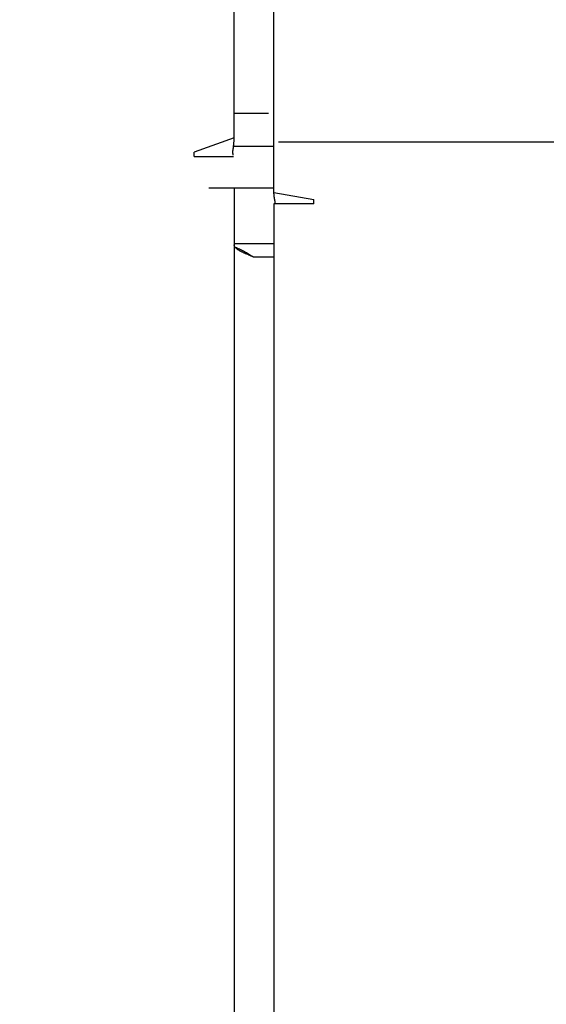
# Model space of a CAD drawing. Header units: inches. Extents: x 0 to 227, y 0 to 147.
# Tile 96 of 247: x 74.87 to 76.78, y 74.32 to 77.9. Entities that reach past the tile are written whole.
import ezdxf

# ---------------------------------------------------------------- set-up
doc = ezdxf.new("R2010")
doc.units = ezdxf.units.IN
doc.header["$LTSCALE"] = 12.466667
doc.header["$MEASUREMENT"] = 0
doc.linetypes.add('HIDDEN', pattern=[0.2, 0.1, -0.1])
doc.layers.get('0').update_dxf_attribs({"linetype": 'CONTINUOUS'})
for name, color, linetype in [('DEFAULT_2', 8, 'HIDDEN'), ('DIMENSIONS', 7, 'CONTINUOUS'), ('GASKET', 7, 'CONTINUOUS')]:
    doc.layers.add(name, color=color, linetype=linetype)
doc.styles.get("Standard").update_dxf_attribs({"font": 'txt', "width": 0.8})
doc.dimstyles.new('DIMSTYLE_2', dxfattribs={"dimtxt": 1, "dimasz": 1.333333, "dimexe": 0.09, "dimexo": 0.07, "dimgap": 0.0375, "dimtad": 0, "dimtih": 1, "dimtoh": 1, "dimzin": 4, "dimdsep": 46, "dimtxsty": 'Standard', "dimblk": '_FILLED', "dimblk1": '_FILLED', "dimblk2": '_FILLED', "dimcen": 0.09, "dimadec": 0, "dimazin": 0, "dimtfac": 1, "dimtofl": 0, "dimtmove": 0, "dimatfit": 3, "dimldrblk": '_FILLED', "dimfxl": 0, "dimtolj": 1, "dimtzin": 4, "dimarcsym": 0})

# ---------------------------------------------------------------- blocks, each defined once
blk = doc.blocks.new('_FILLED')
at = {"color": 0, "linetype": 'ByBlock'}
blk.add_solid([(0, 0), (-1, 0.2), (-1, -0.2)], dxfattribs=at)
blk = doc.blocks.new('*D39')
at = {"layer": 'DIMENSIONS', "color": 2, "linetype": 'Continuous'}
for p, q in [((74.4008, 68.8555), (71.6821, 68.8555)), ((75.6508, 68.8555), (78.3175, 68.8555))]:
    blk.add_line(p, q, dxfattribs=at)
at = {"layer": 'DIMENSIONS', "color": 2, "linetype": 'Continuous', "xscale": 1.3333333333, "yscale": 1.3333333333, "zscale": 1.3333333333}
blk.add_blockref('_FILLED', (74.4008, 68.8555), dxfattribs=at)
at = {"layer": 'DIMENSIONS', "color": 2, "linetype": 'Continuous', "xscale": 1.3333333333, "yscale": 1.3333333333, "zscale": 1.3333333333, "rotation": 180}
blk.add_blockref('_FILLED', (75.6508, 68.8555), dxfattribs=at)
at = {"layer": 'DIMENSIONS', "color": 2, "linetype": 'Continuous', "insert": (71.1821, 69.3555), "char_height": 1, "width": 3.2, "attachment_point": 3, "line_spacing_factor": 0.9}
blk.add_mtext('1.25', dxfattribs=at)
blk = doc.blocks.new('*D40')
at = {"layer": 'DIMENSIONS', "color": 2, "linetype": 'Continuous'}
for p, q in [((75.7948, 72.2559), (73.1281, 72.2559)), ((78.7948, 72.2559), (81.5599, 72.2559))]:
    blk.add_line(p, q, dxfattribs=at)
at = {"layer": 'DIMENSIONS', "color": 2, "linetype": 'Continuous', "xscale": 1.3333333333, "yscale": 1.3333333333, "zscale": 1.3333333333}
blk.add_blockref('_FILLED', (75.7948, 72.2559), dxfattribs=at)
at = {"layer": 'DIMENSIONS', "color": 2, "linetype": 'Continuous', "xscale": 1.3333333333, "yscale": 1.3333333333, "zscale": 1.3333333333, "rotation": 180}
blk.add_blockref('_FILLED', (78.7948, 72.2559), dxfattribs=at)
at = {"layer": 'DIMENSIONS', "color": 2, "linetype": 'Continuous', "insert": (82.0599, 72.7559), "char_height": 1, "width": 3.2, "attachment_point": 1, "line_spacing_factor": 0.9}
blk.add_mtext('3.00', dxfattribs=at)

msp = doc.modelspace()

# ---------------------------------------------------------------- linework, layer by layer
at = {"color": 3, "linetype": 'Continuous'}
for p, q in [((75.6508, 77.4684), (75.6508, 78.3065)), ((75.7948, 77.27), (75.7948, 78.3065)), ((75.6508, 77.4684), (75.5058, 77.4156)), ((75.6499, 77.4521), (75.6501, 77.4542)), ((75.6501, 77.4542), (75.6502, 77.4564)), ((75.6502, 77.4564), (75.6504, 77.4586)), ((75.6504, 77.4586), (75.6505, 77.4609)), ((75.6505, 77.4609), (75.6506, 77.4633)), ((75.6506, 77.4633), (75.6507, 77.4658)), ((75.6507, 77.4658), (75.6508, 77.4684)), ((75.6467, 77.4259), (75.6471, 77.4281)), ((75.6471, 77.4281), (75.6477, 77.4323)), ((75.6477, 77.4323), (75.648, 77.4345)), ((75.648, 77.4345), (75.6485, 77.4378)), ((75.6485, 77.4378), (75.6487, 77.4399)), ((75.6487, 77.4399), (75.649, 77.4419)), ((75.649, 77.4419), (75.6492, 77.4439)), ((75.6492, 77.4439), (75.6494, 77.4459)), ((75.6494, 77.4459), (75.6496, 77.4479)), ((75.6496, 77.4479), (75.6498, 77.45)), ((75.6498, 77.45), (75.6499, 77.4521)), ((75.5058, 77.4), (75.5058, 77.4156)), ((75.5058, 77.4), (75.6487, 77.4)), ((75.6508, 77.2865), (75.6508, 51.1865)), ((75.7948, 77.27), (75.9398, 77.2444)), ((75.7951, 77.2649), (75.795, 77.2668)), ((75.7952, 77.2631), (75.7951, 77.2649)), ((75.7953, 77.2614), (75.7952, 77.2631)), ((75.7955, 77.2597), (75.7953, 77.2614)), ((75.7956, 77.2582), (75.7955, 77.2597)), ((75.7958, 77.2567), (75.7956, 77.2582)), ((75.7959, 77.2552), (75.7958, 77.2567)), ((75.9398, 77.2288), (75.9398, 77.2444)), ((75.7948, 77.2288), (75.7948, 51.2442)), ((75.9398, 77.2288), (75.7948, 77.2288)), ((75.7969, 77.2288), (75.7983, 77.2317)), ((75.7948, 77.0834), (75.6508, 77.0834)), ((75.7063, 77.044), (75.699, 77.0482)), ((75.704, 77.0424), (75.7, 77.0441)), ((75.7103, 77.0398), (75.704, 77.0424)), ((75.7208, 77.0356), (75.7103, 77.0398)), ((75.7948, 77.0356), (75.7208, 77.0356))]:
    msp.add_line(p, q, dxfattribs=at)
at = {"color": 7, "linetype": 'Continuous'}
for p, q in [((75.7948, 77.4365), (75.6483, 77.4365)), ((75.5585, 77.2865), (75.7948, 77.2865))]:
    msp.add_line(p, q, dxfattribs=at)
at = {"color": 3, "linetype": 'Continuous'}
for points in [[(75.6473, 77.4055), (75.6472, 77.4057), (75.647, 77.4069), (75.6468, 77.4078), (75.6466, 77.4087), (75.6464, 77.4097), (75.6463, 77.4108), (75.6462, 77.4119), (75.646, 77.413), (75.646, 77.4141), (75.6459, 77.4151), (75.6459, 77.4162), (75.6459, 77.4174), (75.646, 77.4186), (75.646, 77.4198), (75.6461, 77.421), (75.6463, 77.4223), (75.6464, 77.4235), (75.6466, 77.4248), (75.6467, 77.4259)], [(75.795, 77.2668), (75.7948, 77.2688), (75.7948, 77.27)], [(75.7994, 77.238), (75.799, 77.2393), (75.7988, 77.2397), (75.7987, 77.2402), (75.7985, 77.2407), (75.7984, 77.2413), (75.7982, 77.2418), (75.7981, 77.2424), (75.7979, 77.243), (75.7978, 77.2436), (75.7976, 77.2442), (75.7975, 77.2449), (75.7974, 77.2455), (75.7972, 77.2462), (75.7971, 77.2469), (75.797, 77.2476), (75.7969, 77.2482), (75.7968, 77.2489), (75.7967, 77.2496), (75.7965, 77.2503), (75.7964, 77.251), (75.7964, 77.2517), (75.7963, 77.2524), (75.7962, 77.2531), (75.7961, 77.2538), (75.796, 77.2545), (75.7959, 77.2552)], [(75.7983, 77.2317), (75.7985, 77.2322), (75.7988, 77.2327), (75.799, 77.2332), (75.7992, 77.2337), (75.7994, 77.2341), (75.7995, 77.2345), (75.7996, 77.2349), (75.7997, 77.2353), (75.7998, 77.2356), (75.7998, 77.236), (75.7998, 77.2363), (75.7998, 77.2366), (75.7997, 77.237), (75.7996, 77.2373), (75.7995, 77.2377), (75.7994, 77.238)], [(75.6553, 77.0697), (75.6546, 77.0705), (75.654, 77.0714), (75.6534, 77.0722), (75.6528, 77.0731), (75.6523, 77.0739), (75.6519, 77.0748), (75.6516, 77.0756), (75.6513, 77.0765), (75.6511, 77.0773), (75.6509, 77.0782), (75.6508, 77.079), (75.6508, 77.0799)], [(75.699, 77.0482), (75.6954, 77.0502), (75.6917, 77.0522), (75.6881, 77.0542), (75.6845, 77.0562), (75.6808, 77.0581), (75.6772, 77.06), (75.6736, 77.0618), (75.6699, 77.0636), (75.6663, 77.0653), (75.6627, 77.067), (75.659, 77.0686), (75.6554, 77.0702), (75.6547, 77.0705)], [(75.7, 77.0441), (75.696, 77.0458), (75.694, 77.0467), (75.6921, 77.0475), (75.6901, 77.0484), (75.6883, 77.0492), (75.6864, 77.0501), (75.6846, 77.0509), (75.6828, 77.0518), (75.681, 77.0526), (75.6793, 77.0535), (75.6776, 77.0543), (75.676, 77.0552), (75.6744, 77.056), (75.6728, 77.0569), (75.6713, 77.0577), (75.6698, 77.0586), (75.6684, 77.0594), (75.667, 77.0603), (75.6657, 77.0611), (75.6644, 77.062), (75.6632, 77.0629), (75.662, 77.0637), (75.6609, 77.0646), (75.6598, 77.0654), (75.6588, 77.0663), (75.6579, 77.0671), (75.657, 77.068), (75.6561, 77.0688), (75.6553, 77.0697)], [(75.7208, 77.0356), (75.7172, 77.0377), (75.7063, 77.044)]]:
    msp.add_lwpolyline(points, dxfattribs=at)
at = {"layer": 'DEFAULT_2', "color": 8, "linetype": 'HIDDEN'}
msp.add_line((104.4853, 77.4528), (46.9603, 77.4528), dxfattribs=at)
at = {"layer": 'GASKET', "color": 7, "linetype": 'Continuous'}
msp.add_line((75.7758, 77.5565), (75.6508, 77.5565), dxfattribs=at)

# ---------------------------------------------------------------- dimensions: what is measured, and where the dimension line sits
at = {"layer": 'DIMENSIONS', "color": 2, "linetype": 'Continuous'}
dim = msp.add_linear_dim(base=(75.6508, 68.8555), p1=(74.4008, 77.0565), p2=(75.6508, 77.3557), dimstyle='DIMSTYLE_2', dxfattribs=at)
dim.commit()
dim.dimension.update_dxf_attribs({"geometry": '*D39', "text_midpoint": (69.5821, 68.8555), "dimtype": 160})
dim = msp.add_linear_dim(base=(75.7948, 72.2559), p1=(78.7948, 77.0565), p2=(75.7948, 77.2288), angle=180, dimstyle='DIMSTYLE_2', dxfattribs=at)
dim.commit()
dim.dimension.update_dxf_attribs({"geometry": '*D40', "text_midpoint": (83.6599, 72.2559), "dimtype": 160})

doc.saveas('drawing.dxf')
